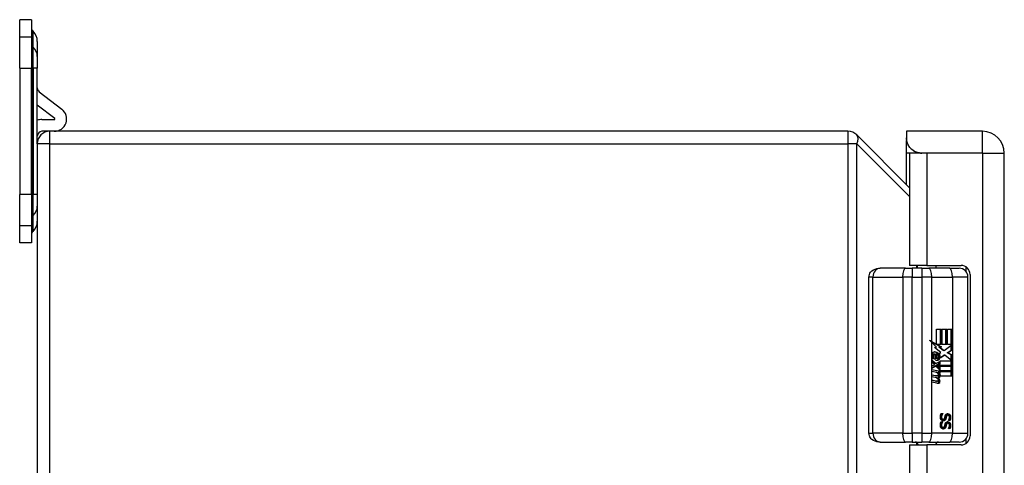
# Model space of a CAD drawing. Header units: inches. Extents: x 5.1 to 81, y 4.4 to 51.
# Tile 27 of 56: x 20.8 to 27.4, y 33.3 to 36.3. Entities that reach past the tile are written whole.
import ezdxf

# ---------------------------------------------------------------- set-up
doc = ezdxf.new("R2010")
doc.units = ezdxf.units.IN
doc.header["$MEASUREMENT"] = 0
doc.layers.add('Visible Edges(ANSI)', color=7, linetype='Continuous', lineweight=25)
doc.layers.add('Visible Tangent Edges(ANSI)', color=7, linetype='Continuous', lineweight=25)

msp = doc.modelspace()

# ---------------------------------------------------------------- linework, layer by layer
at = {"layer": 'Visible Edges(ANSI)'}
for p, q in [((20.7889, 36.1527), (20.7889, 36.2701)), ((20.8676, 36.2701), (20.7889, 36.2701)), ((20.8676, 36.2701), (20.8676, 36.1527)), ((20.8782, 36.1938), (20.8734, 36.1986)), ((20.7889, 35.9447), (20.7889, 36.1527)), ((20.8676, 36.1527), (20.8676, 35.9447)), ((20.907, 36.1242), (20.907, 36.0242)), ((20.907, 36.0242), (20.907, 35.9447)), ((20.7889, 35.9447), (20.7889, 35.0995)), ((20.8676, 35.0995), (20.8676, 35.9447)), ((20.907, 35.4381), (20.907, 35.9447)), ((20.9193, 35.7876), (21.0716, 35.6703)), ((21.0236, 35.6079), (20.907, 35.6977)), ((20.9385, 35.6008), (21.0212, 35.6008)), ((20.991, 35.5221), (20.9385, 35.5221)), ((26.3442, 35.5221), (20.991, 35.5221)), ((26.7569, 35.1442), (26.4036, 35.4975)), ((26.7369, 35.5221), (26.7369, 35.4781)), ((27.2469, 35.5221), (26.7369, 35.5221)), ((26.7369, 35.4781), (26.7369, 35.4614)), ((20.907, 35.4381), (20.907, 19.6061)), ((26.7369, 35.3761), (26.7369, 35.4614)), ((26.7369, 35.1642), (26.7369, 35.3761)), ((26.8734, 35.3761), (26.7569, 35.3761)), ((26.7569, 35.3761), (26.7569, 34.6236)), ((27.2469, 35.3761), (26.8389, 35.3761)), ((27.2469, 35.3761), (26.8734, 35.3761)), ((27.2469, 35.3761), (27.2469, 35.3761)), ((27.3929, 19.6681), (27.3929, 35.3761)), ((20.7889, 34.8915), (20.7889, 35.0995)), ((20.8676, 35.0995), (20.8676, 34.8915)), ((20.7889, 34.7741), (20.7889, 34.8915)), ((20.8676, 34.8915), (20.8676, 34.7741)), ((20.8782, 34.8504), (20.8734, 34.8456)), ((20.8676, 34.7741), (20.7889, 34.7741)), ((26.8734, 34.6236), (26.7569, 34.6236)), ((26.8109, 34.6048), (26.8109, 34.6236)), ((26.8734, 34.6236), (27.1029, 34.6236)), ((26.9359, 34.6048), (26.9359, 34.6236)), ((26.4848, 33.4985), (26.4848, 34.5457)), ((26.7304, 34.6048), (26.5604, 34.6048)), ((26.7304, 34.6048), (26.7752, 34.6048)), ((26.8387, 34.6048), (26.7752, 34.6048)), ((26.8387, 34.6048), (26.8858, 34.6048)), ((27.0252, 34.6048), (26.8858, 34.6048)), ((27.0252, 34.6048), (27.0899, 34.6048)), ((27.149, 33.4985), (27.149, 34.5457)), ((27.1629, 34.5636), (27.1629, 33.4806)), ((26.9391, 34.1967), (26.9708, 34.1967)), ((26.9391, 34.0949), (26.9391, 34.1967)), ((26.9641, 34.093), (26.9641, 34.1967)), ((26.9708, 34.1967), (26.9708, 34.093)), ((26.9752, 34.1967), (27.0069, 34.1967)), ((26.9752, 34.093), (26.9752, 34.1967)), ((27.0002, 34.093), (27.0002, 34.1967)), ((27.0069, 34.1967), (27.0069, 34.093)), ((27.011, 34.093), (27.011, 34.1967)), ((27.011, 34.1967), (27.0427, 34.1967)), ((27.036, 34.093), (27.036, 34.1967)), ((27.0427, 34.1967), (27.0427, 34.0562)), ((26.9324, 34.0949), (26.9002, 34.1127)), ((26.906, 34.1132), (26.9391, 34.0949)), ((26.9376, 34.0749), (26.906, 34.1068)), ((26.9391, 34.0949), (26.9324, 34.0949)), ((26.9646, 34.077), (26.9356, 34.093)), ((26.9424, 34.093), (26.9356, 34.093)), ((26.9424, 34.093), (26.9714, 34.077)), ((26.9708, 34.093), (26.9424, 34.093)), ((26.9547, 34.0749), (26.9646, 34.077)), ((26.9714, 34.077), (26.9615, 34.0749)), ((26.9714, 34.077), (26.9646, 34.077)), ((27.0069, 34.093), (26.9752, 34.093)), ((26.9891, 34.0543), (27.0421, 34.093)), ((27.0421, 34.093), (27.011, 34.093)), ((27.036, 34.0562), (27.036, 34.0886)), ((26.927, 34.0292), (26.9202, 34.0292)), ((26.9236, 34.0728), (26.9376, 34.0749)), ((26.9671, 34.0398), (26.9236, 34.0728)), ((26.9296, 33.9904), (26.9296, 34.0288)), ((26.9385, 34.0272), (26.9318, 34.0272)), ((26.9318, 34.0272), (26.9318, 34.002)), ((26.9385, 34.0272), (26.9385, 34.002)), ((26.9824, 34.0543), (26.9547, 34.0749)), ((26.9615, 34.0749), (26.9547, 34.0749)), ((26.9557, 34.0325), (26.9671, 34.0398)), ((26.9615, 34.0749), (26.9891, 34.0543)), ((26.9931, 34.0228), (26.9637, 34.0011)), ((26.9644, 34.0066), (26.9864, 34.0228)), ((26.9891, 34.0543), (26.9824, 34.0543)), ((26.9931, 34.0228), (26.9864, 34.0228)), ((27.0415, 33.9844), (26.9931, 34.0228)), ((27.0102, 34.0377), (27.036, 34.0562)), ((27.036, 34.0231), (27.0102, 34.0377)), ((27.0169, 34.0377), (27.0102, 34.0377)), ((27.0427, 34.0562), (27.0169, 34.0377)), ((27.0169, 34.0377), (27.0427, 34.0231)), ((27.0427, 34.0562), (27.036, 34.0562)), ((27.036, 33.9888), (27.036, 34.0231)), ((27.0427, 34.0231), (27.036, 34.0231)), ((27.0427, 34.0231), (27.0427, 33.9529)), ((26.9063, 33.9916), (26.9338, 33.9658)), ((26.9063, 33.9746), (26.9063, 33.9916)), ((26.9271, 33.9658), (26.9063, 33.9853)), ((26.9255, 33.9604), (26.9063, 33.9746)), ((26.9063, 33.9501), (26.9255, 33.9579)), ((26.9063, 33.933), (26.9063, 33.9501)), ((26.9063, 33.9365), (26.9272, 33.9472)), ((26.934, 33.9472), (26.9063, 33.933)), ((26.9178, 33.9973), (26.9089, 33.9973)), ((26.9255, 33.9579), (26.9255, 33.9604)), ((26.9338, 33.9658), (26.9271, 33.9658)), ((26.934, 33.9472), (26.9272, 33.9472)), ((26.9385, 34.002), (26.9318, 34.002)), ((26.9338, 33.9658), (26.9601, 33.9803)), ((26.9601, 33.9217), (26.934, 33.9472)), ((26.9353, 33.9551), (26.9534, 33.9633)), ((26.9353, 33.9529), (26.9353, 33.9551)), ((26.942, 33.9551), (26.9353, 33.9551)), ((26.9534, 33.9389), (26.9353, 33.9529)), ((26.942, 33.9529), (26.9353, 33.9529)), ((26.943, 34.0008), (26.9363, 34.0008)), ((26.9601, 33.9633), (26.942, 33.9551)), ((26.942, 33.9551), (26.942, 33.9529)), ((26.942, 33.9529), (26.9601, 33.9389)), ((26.9455, 33.9529), (26.9629, 33.9608)), ((27.0427, 33.9529), (26.9455, 33.9529)), ((26.9527, 33.9485), (27.0427, 33.9485)), ((26.9629, 33.9406), (26.9527, 33.9485)), ((26.9534, 33.9633), (26.9534, 33.9766)), ((26.9601, 33.9633), (26.9534, 33.9633)), ((26.961, 34.0036), (26.9543, 34.0036)), ((26.9601, 33.9803), (26.9601, 33.9633)), ((26.9629, 33.9844), (27.0415, 33.9844)), ((26.9629, 33.9608), (26.9629, 33.9844)), ((27.036, 33.9529), (27.036, 33.9844)), ((27.036, 33.9173), (27.036, 33.9485)), ((27.0427, 33.9485), (27.0427, 33.9173)), ((26.9063, 33.9258), (26.9601, 33.9157)), ((26.9063, 33.9119), (26.9063, 33.9258)), ((26.9534, 33.9157), (26.9063, 33.9245)), ((26.9285, 33.9078), (26.9063, 33.9119)), ((26.9063, 33.8902), (26.9403, 33.8838)), ((26.9063, 33.8764), (26.9063, 33.8902)), ((26.9336, 33.8838), (26.9063, 33.8889)), ((26.9424, 33.8836), (26.9357, 33.8836)), ((26.9439, 33.9017), (26.9439, 33.9046)), ((26.9507, 33.9046), (26.9439, 33.9046)), ((26.9507, 33.9016), (26.9441, 33.9016)), ((26.9507, 33.9046), (26.9507, 33.9016)), ((26.9601, 33.9038), (26.9507, 33.9046)), ((26.9534, 33.9283), (26.9534, 33.9389)), ((26.9601, 33.9389), (26.9534, 33.9389)), ((26.9601, 33.9157), (26.9534, 33.9157)), ((26.9534, 33.9044), (26.9534, 33.9157)), ((26.9569, 33.9005), (26.9629, 33.9)), ((26.9629, 33.9), (26.9574, 33.9)), ((26.9601, 33.9389), (26.9601, 33.9217)), ((26.9601, 33.9157), (26.9601, 33.9038)), ((26.9629, 33.9173), (26.9629, 33.9406)), ((27.0427, 33.9173), (26.9629, 33.9173)), ((26.9629, 33.9129), (27.0427, 33.9129)), ((26.9629, 33.9), (26.9629, 33.9129)), ((27.0427, 33.8817), (26.9643, 33.8817)), ((27.036, 33.8817), (27.036, 33.9129)), ((27.0427, 33.9129), (27.0427, 33.8817)), ((26.9285, 33.8722), (26.9063, 33.8764)), ((26.9063, 33.8549), (26.9403, 33.8486)), ((26.9063, 33.8411), (26.9063, 33.8549)), ((26.9336, 33.8486), (26.9063, 33.8537)), ((26.9401, 33.8341), (26.9063, 33.8411)), ((26.9424, 33.8484), (26.9357, 33.8484)), ((26.948, 33.8688), (26.9413, 33.8688)), ((26.9691, 33.6301), (26.9802, 33.6301)), ((26.9735, 33.6294), (26.9735, 33.6301)), ((26.9802, 33.6294), (26.9735, 33.6294)), ((26.9802, 33.6301), (26.9802, 33.6294)), ((27.0148, 33.6197), (27.008, 33.6197)), ((26.9691, 33.5758), (26.9802, 33.5758)), ((26.9735, 33.5751), (26.9735, 33.5758)), ((26.9802, 33.5751), (26.9735, 33.5751)), ((26.9827, 33.5917), (26.976, 33.5917)), ((26.9802, 33.5758), (26.9802, 33.5751)), ((27.0148, 33.5655), (27.008, 33.5655)), ((27.018, 33.5846), (27.018, 33.5853)), ((27.0286, 33.5846), (27.018, 33.5846)), ((26.9827, 33.5374), (26.976, 33.5374)), ((27.018, 33.5304), (27.018, 33.5311)), ((27.0286, 33.5304), (27.018, 33.5304)), ((26.5604, 33.4394), (26.7304, 33.4394)), ((26.7752, 33.4394), (26.7304, 33.4394)), ((26.7569, 33.4206), (26.8734, 33.4206)), ((26.7569, 33.4206), (26.7569, 32.5761)), ((26.7752, 33.4394), (26.8387, 33.4394)), ((26.8858, 33.4394), (26.8387, 33.4394)), ((27.1029, 33.4206), (26.8734, 33.4206)), ((26.8858, 33.4394), (27.0252, 33.4394)), ((27.0899, 33.4394), (27.0252, 33.4394))]:
    msp.add_line(p, q, dxfattribs=at)
at = {"layer": 'Visible Edges(ANSI)', "flags": 128}
for points in [[(26.8389, 35.3761), (26.8319, 35.3764), (26.825, 35.3771), (26.818, 35.3783), (26.8111, 35.38), (26.8044, 35.3821), (26.7978, 35.3848), (26.7914, 35.3878), (26.7852, 35.3914), (26.7793, 35.3953), (26.7737, 35.3996), (26.7685, 35.4043), (26.7637, 35.4092), (26.7592, 35.4144), (26.7551, 35.4199), (26.7515, 35.4254), (26.7483, 35.4313), (26.7454, 35.4375), (26.7429, 35.4437), (26.7408, 35.45), (26.7393, 35.4561), (26.7382, 35.4621), (26.7374, 35.4677), (26.737, 35.473), (26.7369, 35.4781)], [(26.7369, 35.4614), (26.7371, 35.4584), (26.7376, 35.4551), (26.7384, 35.4513), (26.7397, 35.4472), (26.7413, 35.4427), (26.7433, 35.438), (26.7458, 35.4332), (26.7486, 35.4282), (26.7519, 35.4231), (26.7556, 35.4181), (26.7596, 35.4131), (26.764, 35.4083), (26.7688, 35.4037), (26.7739, 35.3993), (26.7793, 35.3952), (26.7849, 35.3915), (26.7908, 35.3881), (26.797, 35.3851), (26.8034, 35.3825), (26.8101, 35.3802), (26.817, 35.3785), (26.8241, 35.3772), (26.8314, 35.3764), (26.8389, 35.3761)], [(26.4848, 34.5457), (26.4856, 34.5547), (26.4879, 34.5631), (26.4913, 34.5706), (26.4956, 34.5771), (26.5004, 34.5826), (26.5054, 34.5872), (26.516, 34.5942), (26.5268, 34.5991), (26.5379, 34.6023), (26.5491, 34.6042), (26.5604, 34.6048)], [(26.9639, 33.6068), (26.9639, 33.6081), (26.964, 33.6093), (26.964, 33.6105), (26.9641, 33.6117), (26.9642, 33.6128), (26.9643, 33.6139), (26.9644, 33.615), (26.9646, 33.6161), (26.9648, 33.6171), (26.965, 33.618), (26.9652, 33.619), (26.9654, 33.6199), (26.9657, 33.6208), (26.966, 33.6217), (26.9662, 33.6226), (26.9665, 33.6234), (26.9668, 33.6243), (26.9671, 33.6252), (26.9674, 33.626), (26.9677, 33.6268), (26.9681, 33.6277), (26.9684, 33.6285), (26.9687, 33.6293), (26.9691, 33.6301)], [(26.9648, 33.6075), (26.9649, 33.6084), (26.9649, 33.6093), (26.965, 33.6103), (26.9651, 33.6112), (26.9652, 33.6121), (26.9654, 33.6131), (26.9656, 33.614), (26.9659, 33.615), (26.9661, 33.6159), (26.9664, 33.6169), (26.9668, 33.6179), (26.9671, 33.6188), (26.9675, 33.6198), (26.9679, 33.6208), (26.9684, 33.6217), (26.9688, 33.6226), (26.9693, 33.6235), (26.9698, 33.6244), (26.9704, 33.6253), (26.971, 33.6261), (26.9715, 33.627), (26.9722, 33.6278), (26.9728, 33.6286), (26.9735, 33.6294)], [(26.9802, 33.6294), (26.9795, 33.6286), (26.9789, 33.6278), (26.9783, 33.627), (26.9777, 33.6261), (26.9771, 33.6253), (26.9766, 33.6244), (26.9761, 33.6235), (26.9756, 33.6226), (26.9751, 33.6217), (26.9747, 33.6208), (26.9742, 33.6198), (26.9738, 33.6188), (26.9735, 33.6179), (26.9732, 33.6169), (26.9729, 33.6159), (26.9726, 33.615), (26.9724, 33.614), (26.9721, 33.6131), (26.972, 33.6121), (26.9718, 33.6112), (26.9717, 33.6103), (26.9716, 33.6093), (26.9716, 33.6084), (26.9716, 33.6075)], [(26.9959, 33.6132), (26.9961, 33.6139), (26.9962, 33.6145), (26.9964, 33.615), (26.9966, 33.6156), (26.9968, 33.6162), (26.997, 33.6167), (26.9971, 33.6173), (26.9973, 33.6178), (26.9976, 33.6183), (26.9978, 33.6188), (26.998, 33.6193), (26.9982, 33.6198), (26.9984, 33.6203), (26.9987, 33.6208), (26.999, 33.6212), (26.9992, 33.6217), (26.9995, 33.6221), (26.9998, 33.6226), (27.0001, 33.623), (27.0004, 33.6234), (27.0007, 33.6238), (27.0011, 33.6242), (27.0014, 33.6246), (27.0018, 33.625)], [(26.9977, 33.6105), (26.9979, 33.6112), (26.9981, 33.6119), (26.9983, 33.6126), (26.9986, 33.6132), (26.9988, 33.6139), (26.9991, 33.6144), (26.9995, 33.615), (26.9998, 33.6155), (27.0001, 33.616), (27.0005, 33.6165), (27.0009, 33.6169), (27.0013, 33.6174), (27.0017, 33.6177), (27.0022, 33.6181), (27.0027, 33.6184), (27.0032, 33.6187), (27.0037, 33.6189), (27.0042, 33.6191), (27.0048, 33.6193), (27.0054, 33.6195), (27.006, 33.6196), (27.0067, 33.6197), (27.0073, 33.6197), (27.008, 33.6197)], [(27.0018, 33.625), (27.0022, 33.6253), (27.0026, 33.6257), (27.003, 33.626), (27.0034, 33.6263), (27.0038, 33.6266), (27.0042, 33.6269), (27.0046, 33.6272), (27.0051, 33.6274), (27.0055, 33.6277), (27.006, 33.6279), (27.0065, 33.6281), (27.007, 33.6284), (27.0075, 33.6285), (27.008, 33.6287), (27.0085, 33.6289), (27.0091, 33.629), (27.0096, 33.6291), (27.0102, 33.6293), (27.0108, 33.6293), (27.0113, 33.6294), (27.012, 33.6295), (27.0126, 33.6295), (27.0132, 33.6295), (27.0138, 33.6296)], [(27.0148, 33.6197), (27.0141, 33.6197), (27.0134, 33.6197), (27.0128, 33.6196), (27.0121, 33.6195), (27.0115, 33.6193), (27.011, 33.6191), (27.0104, 33.6189), (27.0099, 33.6187), (27.0094, 33.6184), (27.0089, 33.6181), (27.0085, 33.6177), (27.008, 33.6174), (27.0076, 33.6169), (27.0072, 33.6165), (27.0069, 33.616), (27.0065, 33.6155), (27.0062, 33.615), (27.0059, 33.6144), (27.0056, 33.6139), (27.0053, 33.6132), (27.005, 33.6126), (27.0048, 33.6119), (27.0046, 33.6112), (27.0044, 33.6105)], [(27.0262, 33.6057), (27.0261, 33.6073), (27.026, 33.6088), (27.0259, 33.6102), (27.0257, 33.6116), (27.0254, 33.613), (27.025, 33.6143), (27.0247, 33.6156), (27.0242, 33.6169), (27.0237, 33.6181), (27.0231, 33.6192), (27.0224, 33.6203), (27.0217, 33.6214), (27.021, 33.6225), (27.0201, 33.6235), (27.0193, 33.6244), (27.0184, 33.6252), (27.0175, 33.626), (27.0166, 33.6267), (27.0156, 33.6273), (27.0146, 33.6279), (27.0136, 33.6283), (27.0125, 33.6287), (27.0114, 33.629), (27.0103, 33.6293)], [(27.0138, 33.6296), (27.0152, 33.6295), (27.0165, 33.6294), (27.0177, 33.6291), (27.0189, 33.6288), (27.0201, 33.6284), (27.0213, 33.6279), (27.0224, 33.6273), (27.0235, 33.6266), (27.0245, 33.6258), (27.0255, 33.6249), (27.0265, 33.6239), (27.0274, 33.6228), (27.0283, 33.6217), (27.0291, 33.6205), (27.0298, 33.6193), (27.0305, 33.618), (27.031, 33.6166), (27.0315, 33.6152), (27.0319, 33.6137), (27.0323, 33.6122), (27.0325, 33.6107), (27.0327, 33.6091), (27.0328, 33.6074), (27.0329, 33.6057)], [(27.0252, 33.6051), (27.0252, 33.6062), (27.0251, 33.6072), (27.025, 33.6082), (27.0249, 33.6092), (27.0247, 33.6101), (27.0245, 33.611), (27.0242, 33.6119), (27.0239, 33.6127), (27.0236, 33.6135), (27.0232, 33.6143), (27.0228, 33.615), (27.0223, 33.6157), (27.0218, 33.6163), (27.0213, 33.6169), (27.0208, 33.6175), (27.0202, 33.6179), (27.0196, 33.6184), (27.019, 33.6187), (27.0184, 33.619), (27.0177, 33.6193), (27.017, 33.6195), (27.0163, 33.6196), (27.0155, 33.6197), (27.0148, 33.6197)], [(26.97, 33.5883), (26.9695, 33.5889), (26.969, 33.5895), (26.9686, 33.5901), (26.9682, 33.5907), (26.9678, 33.5913), (26.9674, 33.5919), (26.967, 33.5926), (26.9667, 33.5933), (26.9664, 33.5939), (26.966, 33.5946), (26.9658, 33.5953), (26.9655, 33.596), (26.9652, 33.5968), (26.965, 33.5975), (26.9648, 33.5983), (26.9646, 33.5991), (26.9645, 33.6), (26.9643, 33.6009), (26.9642, 33.6018), (26.9641, 33.6027), (26.964, 33.6037), (26.964, 33.6047), (26.9639, 33.6058), (26.9639, 33.6068)], [(26.9639, 33.5525), (26.9639, 33.5538), (26.964, 33.555), (26.964, 33.5563), (26.9641, 33.5574), (26.9642, 33.5586), (26.9643, 33.5597), (26.9644, 33.5607), (26.9646, 33.5618), (26.9648, 33.5628), (26.965, 33.5638), (26.9652, 33.5647), (26.9654, 33.5656), (26.9657, 33.5665), (26.966, 33.5674), (26.9662, 33.5683), (26.9665, 33.5692), (26.9668, 33.57), (26.9671, 33.5709), (26.9674, 33.5717), (26.9677, 33.5726), (26.9681, 33.5734), (26.9684, 33.5742), (26.9687, 33.575), (26.9691, 33.5758)], [(26.97, 33.5341), (26.9695, 33.5346), (26.969, 33.5352), (26.9686, 33.5358), (26.9682, 33.5364), (26.9678, 33.537), (26.9674, 33.5377), (26.967, 33.5383), (26.9667, 33.539), (26.9664, 33.5397), (26.966, 33.5403), (26.9658, 33.541), (26.9655, 33.5418), (26.9652, 33.5425), (26.965, 33.5432), (26.9648, 33.544), (26.9646, 33.5449), (26.9645, 33.5457), (26.9643, 33.5466), (26.9642, 33.5475), (26.9641, 33.5485), (26.964, 33.5494), (26.964, 33.5504), (26.9639, 33.5515), (26.9639, 33.5525)], [(26.976, 33.5917), (26.9751, 33.5917), (26.9743, 33.5918), (26.9736, 33.592), (26.9728, 33.5922), (26.9721, 33.5924), (26.9714, 33.5927), (26.9708, 33.5931), (26.9701, 33.5935), (26.9695, 33.594), (26.969, 33.5945), (26.9684, 33.5951), (26.9679, 33.5957), (26.9674, 33.5964), (26.967, 33.5971), (26.9666, 33.5979), (26.9662, 33.5988), (26.9659, 33.5997), (26.9656, 33.6007), (26.9654, 33.6017), (26.9652, 33.6027), (26.965, 33.6038), (26.9649, 33.605), (26.9649, 33.6062), (26.9648, 33.6075)], [(26.9648, 33.5532), (26.9649, 33.5541), (26.9649, 33.5551), (26.965, 33.556), (26.9651, 33.5569), (26.9652, 33.5579), (26.9654, 33.5588), (26.9656, 33.5597), (26.9659, 33.5607), (26.9661, 33.5617), (26.9664, 33.5626), (26.9668, 33.5636), (26.9671, 33.5646), (26.9675, 33.5656), (26.9679, 33.5665), (26.9684, 33.5674), (26.9688, 33.5684), (26.9693, 33.5693), (26.9698, 33.5702), (26.9704, 33.571), (26.971, 33.5719), (26.9715, 33.5727), (26.9722, 33.5735), (26.9728, 33.5743), (26.9735, 33.5751)], [(26.976, 33.5374), (26.9751, 33.5375), (26.9743, 33.5376), (26.9736, 33.5377), (26.9728, 33.5379), (26.9721, 33.5381), (26.9714, 33.5384), (26.9708, 33.5388), (26.9701, 33.5392), (26.9695, 33.5397), (26.969, 33.5402), (26.9684, 33.5408), (26.9679, 33.5414), (26.9674, 33.5421), (26.967, 33.5429), (26.9666, 33.5437), (26.9662, 33.5445), (26.9659, 33.5454), (26.9656, 33.5464), (26.9654, 33.5474), (26.9652, 33.5485), (26.965, 33.5496), (26.9649, 33.5507), (26.9649, 33.552), (26.9648, 33.5532)], [(26.9841, 33.5819), (26.9834, 33.5819), (26.9828, 33.5819), (26.9821, 33.582), (26.9815, 33.5821), (26.9808, 33.5822), (26.9802, 33.5823), (26.9796, 33.5825), (26.9789, 33.5826), (26.9783, 33.5828), (26.9776, 33.5831), (26.977, 33.5833), (26.9764, 33.5836), (26.9758, 33.5839), (26.9752, 33.5842), (26.9746, 33.5845), (26.974, 33.5849), (26.9734, 33.5852), (26.9729, 33.5856), (26.9724, 33.586), (26.9719, 33.5864), (26.9714, 33.5869), (26.9709, 33.5873), (26.9704, 33.5878), (26.97, 33.5883)], [(26.9716, 33.6075), (26.9716, 33.6062), (26.9717, 33.605), (26.9718, 33.6038), (26.9719, 33.6027), (26.9721, 33.6017), (26.9723, 33.6007), (26.9726, 33.5997), (26.9729, 33.5988), (26.9733, 33.5979), (26.9737, 33.5971), (26.9741, 33.5964), (26.9746, 33.5957), (26.9752, 33.5951), (26.9757, 33.5945), (26.9763, 33.594), (26.9769, 33.5935), (26.9775, 33.5931), (26.9782, 33.5927), (26.9789, 33.5924), (26.9796, 33.5922), (26.9803, 33.592), (26.9811, 33.5918), (26.9819, 33.5917), (26.9827, 33.5917)], [(26.9802, 33.5751), (26.9795, 33.5743), (26.9789, 33.5735), (26.9783, 33.5727), (26.9777, 33.5719), (26.9771, 33.571), (26.9766, 33.5702), (26.9761, 33.5693), (26.9756, 33.5684), (26.9751, 33.5674), (26.9747, 33.5665), (26.9742, 33.5656), (26.9738, 33.5646), (26.9735, 33.5636), (26.9732, 33.5626), (26.9729, 33.5617), (26.9726, 33.5607), (26.9724, 33.5597), (26.9721, 33.5588), (26.972, 33.5579), (26.9718, 33.5569), (26.9717, 33.556), (26.9716, 33.5551), (26.9716, 33.5541), (26.9716, 33.5532)], [(26.9716, 33.5532), (26.9716, 33.552), (26.9717, 33.5507), (26.9718, 33.5496), (26.9719, 33.5485), (26.9721, 33.5474), (26.9723, 33.5464), (26.9726, 33.5454), (26.9729, 33.5445), (26.9733, 33.5437), (26.9737, 33.5429), (26.9741, 33.5421), (26.9746, 33.5414), (26.9752, 33.5408), (26.9757, 33.5402), (26.9763, 33.5397), (26.9769, 33.5392), (26.9775, 33.5388), (26.9782, 33.5384), (26.9789, 33.5381), (26.9796, 33.5379), (26.9803, 33.5377), (26.9811, 33.5376), (26.9819, 33.5375), (26.9827, 33.5374)], [(26.9809, 33.5822), (26.9816, 33.5823), (26.9824, 33.5825), (26.9832, 33.5828), (26.9839, 33.583), (26.9846, 33.5833), (26.9853, 33.5837), (26.986, 33.584), (26.9866, 33.5844), (26.9872, 33.5848), (26.9879, 33.5853), (26.9884, 33.5858), (26.989, 33.5864), (26.9896, 33.5869), (26.9901, 33.5876), (26.9906, 33.5882), (26.9911, 33.5889), (26.9915, 33.5897), (26.992, 33.5905), (26.9924, 33.5913), (26.9928, 33.5921), (26.9932, 33.593), (26.9935, 33.594), (26.9938, 33.5949), (26.9942, 33.596)], [(26.9827, 33.5917), (26.9834, 33.5917), (26.984, 33.5918), (26.9846, 33.5918), (26.9852, 33.5919), (26.9858, 33.5921), (26.9863, 33.5922), (26.9868, 33.5924), (26.9874, 33.5926), (26.9878, 33.5929), (26.9883, 33.5932), (26.9888, 33.5935), (26.9892, 33.5938), (26.9896, 33.5942), (26.99, 33.5946), (26.9903, 33.595), (26.9907, 33.5955), (26.991, 33.596), (26.9913, 33.5965), (26.9916, 33.5971), (26.9919, 33.5977), (26.9922, 33.5983), (26.9924, 33.599), (26.9927, 33.5997), (26.9929, 33.6004)], [(27.0009, 33.596), (27.0005, 33.5948), (27.0001, 33.5936), (26.9997, 33.5926), (26.9992, 33.5915), (26.9988, 33.5906), (26.9982, 33.5896), (26.9977, 33.5888), (26.9971, 33.588), (26.9965, 33.5872), (26.9959, 33.5865), (26.9952, 33.5859), (26.9945, 33.5853), (26.9938, 33.5847), (26.9931, 33.5842), (26.9923, 33.5838), (26.9915, 33.5834), (26.9907, 33.583), (26.9898, 33.5827), (26.9889, 33.5825), (26.988, 33.5823), (26.9871, 33.5821), (26.9861, 33.582), (26.9851, 33.5819), (26.9841, 33.5819)], [(26.9929, 33.6004), (26.993, 33.601), (26.9932, 33.6015), (26.9933, 33.602), (26.9934, 33.6026), (26.9936, 33.6031), (26.9937, 33.6036), (26.9938, 33.6041), (26.9939, 33.6046), (26.994, 33.605), (26.9941, 33.6055), (26.9943, 33.606), (26.9944, 33.6064), (26.9945, 33.6069), (26.9946, 33.6074), (26.9947, 33.6079), (26.9948, 33.6084), (26.9949, 33.609), (26.995, 33.6095), (26.9952, 33.6101), (26.9953, 33.6107), (26.9955, 33.6113), (26.9956, 33.6119), (26.9958, 33.6126), (26.9959, 33.6132)], [(26.9929, 33.5462), (26.993, 33.5467), (26.9932, 33.5472), (26.9933, 33.5478), (26.9934, 33.5483), (26.9936, 33.5488), (26.9937, 33.5493), (26.9938, 33.5498), (26.9939, 33.5503), (26.994, 33.5508), (26.9941, 33.5512), (26.9943, 33.5517), (26.9944, 33.5522), (26.9945, 33.5526), (26.9946, 33.5531), (26.9947, 33.5536), (26.9948, 33.5541), (26.9949, 33.5547), (26.995, 33.5552), (26.9952, 33.5558), (26.9953, 33.5564), (26.9955, 33.557), (26.9956, 33.5577), (26.9958, 33.5583), (26.9959, 33.559)], [(26.9942, 33.596), (26.9943, 33.5965), (26.9944, 33.597), (26.9946, 33.5975), (26.9947, 33.598), (26.9949, 33.5986), (26.995, 33.5992), (26.9952, 33.5998), (26.9953, 33.6004), (26.9955, 33.6011), (26.9956, 33.6018), (26.9958, 33.6025), (26.9959, 33.6032), (26.9961, 33.6039), (26.9963, 33.6046), (26.9964, 33.6053), (26.9966, 33.6059), (26.9967, 33.6065), (26.9969, 33.6072), (26.997, 33.6078), (26.9971, 33.6084), (26.9973, 33.6089), (26.9974, 33.6095), (26.9975, 33.61), (26.9977, 33.6105)], [(26.9942, 33.5417), (26.9943, 33.5422), (26.9944, 33.5427), (26.9946, 33.5432), (26.9947, 33.5438), (26.9949, 33.5443), (26.995, 33.5449), (26.9952, 33.5455), (26.9953, 33.5462), (26.9955, 33.5468), (26.9956, 33.5475), (26.9958, 33.5482), (26.9959, 33.5489), (26.9961, 33.5496), (26.9963, 33.5503), (26.9964, 33.551), (26.9966, 33.5516), (26.9967, 33.5523), (26.9969, 33.5529), (26.997, 33.5535), (26.9971, 33.5541), (26.9973, 33.5546), (26.9974, 33.5552), (26.9975, 33.5557), (26.9977, 33.5562)], [(26.9959, 33.559), (26.9961, 33.5596), (26.9962, 33.5602), (26.9964, 33.5608), (26.9966, 33.5613), (26.9968, 33.5619), (26.997, 33.5625), (26.9971, 33.563), (26.9973, 33.5635), (26.9976, 33.5641), (26.9978, 33.5646), (26.998, 33.5651), (26.9982, 33.5656), (26.9984, 33.566), (26.9987, 33.5665), (26.999, 33.567), (26.9992, 33.5674), (26.9995, 33.5679), (26.9998, 33.5683), (27.0001, 33.5687), (27.0004, 33.5691), (27.0007, 33.5695), (27.0011, 33.5699), (27.0014, 33.5703), (27.0018, 33.5707)], [(26.9977, 33.5562), (26.9979, 33.557), (26.9981, 33.5577), (26.9983, 33.5583), (26.9986, 33.559), (26.9988, 33.5596), (26.9991, 33.5602), (26.9995, 33.5607), (26.9998, 33.5613), (27.0001, 33.5618), (27.0005, 33.5622), (27.0009, 33.5627), (27.0013, 33.5631), (27.0017, 33.5635), (27.0022, 33.5638), (27.0027, 33.5641), (27.0032, 33.5644), (27.0037, 33.5647), (27.0042, 33.5649), (27.0048, 33.5651), (27.0054, 33.5652), (27.006, 33.5653), (27.0067, 33.5654), (27.0073, 33.5655), (27.008, 33.5655)], [(27.0044, 33.6105), (27.0043, 33.61), (27.0041, 33.6095), (27.004, 33.6089), (27.0039, 33.6084), (27.0037, 33.6078), (27.0036, 33.6072), (27.0034, 33.6065), (27.0033, 33.6059), (27.0031, 33.6053), (27.003, 33.6046), (27.0028, 33.6039), (27.0027, 33.6032), (27.0025, 33.6025), (27.0023, 33.6018), (27.0022, 33.6011), (27.002, 33.6004), (27.0019, 33.5998), (27.0017, 33.5992), (27.0016, 33.5986), (27.0014, 33.598), (27.0013, 33.5975), (27.0012, 33.597), (27.001, 33.5965), (27.0009, 33.596)], [(27.0044, 33.5562), (27.0043, 33.5557), (27.0041, 33.5552), (27.004, 33.5546), (27.0039, 33.5541), (27.0037, 33.5535), (27.0036, 33.5529), (27.0034, 33.5523), (27.0033, 33.5516), (27.0031, 33.551), (27.003, 33.5503), (27.0028, 33.5496), (27.0027, 33.5489), (27.0025, 33.5482), (27.0023, 33.5475), (27.0022, 33.5468), (27.002, 33.5462), (27.0019, 33.5455), (27.0017, 33.5449), (27.0016, 33.5443), (27.0014, 33.5438), (27.0013, 33.5432), (27.0012, 33.5427), (27.001, 33.5422), (27.0009, 33.5417)], [(27.0018, 33.5707), (27.0022, 33.5711), (27.0026, 33.5714), (27.003, 33.5717), (27.0034, 33.572), (27.0038, 33.5723), (27.0042, 33.5726), (27.0046, 33.5729), (27.0051, 33.5732), (27.0055, 33.5734), (27.006, 33.5737), (27.0065, 33.5739), (27.007, 33.5741), (27.0075, 33.5743), (27.008, 33.5745), (27.0085, 33.5746), (27.0091, 33.5748), (27.0096, 33.5749), (27.0102, 33.575), (27.0108, 33.5751), (27.0113, 33.5752), (27.012, 33.5752), (27.0126, 33.5753), (27.0132, 33.5753), (27.0138, 33.5753)], [(27.0148, 33.5655), (27.0141, 33.5655), (27.0134, 33.5654), (27.0128, 33.5653), (27.0121, 33.5652), (27.0115, 33.5651), (27.011, 33.5649), (27.0104, 33.5647), (27.0099, 33.5644), (27.0094, 33.5641), (27.0089, 33.5638), (27.0085, 33.5635), (27.008, 33.5631), (27.0076, 33.5627), (27.0072, 33.5622), (27.0069, 33.5618), (27.0065, 33.5613), (27.0062, 33.5607), (27.0059, 33.5602), (27.0056, 33.5596), (27.0053, 33.559), (27.005, 33.5583), (27.0048, 33.5577), (27.0046, 33.557), (27.0044, 33.5562)], [(27.0262, 33.5515), (27.0261, 33.553), (27.026, 33.5545), (27.0259, 33.5559), (27.0257, 33.5573), (27.0254, 33.5587), (27.025, 33.56), (27.0247, 33.5613), (27.0242, 33.5626), (27.0237, 33.5638), (27.0231, 33.565), (27.0224, 33.5661), (27.0217, 33.5672), (27.021, 33.5682), (27.0201, 33.5692), (27.0193, 33.5701), (27.0184, 33.571), (27.0175, 33.5717), (27.0166, 33.5724), (27.0156, 33.573), (27.0146, 33.5736), (27.0136, 33.5741), (27.0125, 33.5744), (27.0114, 33.5748), (27.0103, 33.575)], [(27.0138, 33.5753), (27.0152, 33.5752), (27.0165, 33.5751), (27.0177, 33.5749), (27.0189, 33.5745), (27.0201, 33.5741), (27.0213, 33.5736), (27.0224, 33.573), (27.0235, 33.5723), (27.0245, 33.5715), (27.0255, 33.5706), (27.0265, 33.5696), (27.0274, 33.5686), (27.0283, 33.5674), (27.0291, 33.5662), (27.0298, 33.565), (27.0305, 33.5637), (27.031, 33.5623), (27.0315, 33.5609), (27.0319, 33.5595), (27.0323, 33.558), (27.0325, 33.5564), (27.0327, 33.5548), (27.0328, 33.5532), (27.0329, 33.5515)], [(27.0252, 33.5508), (27.0252, 33.5519), (27.0251, 33.5529), (27.025, 33.5539), (27.0249, 33.5549), (27.0247, 33.5558), (27.0245, 33.5567), (27.0242, 33.5576), (27.0239, 33.5584), (27.0236, 33.5592), (27.0232, 33.56), (27.0228, 33.5607), (27.0223, 33.5614), (27.0218, 33.5621), (27.0213, 33.5627), (27.0208, 33.5632), (27.0202, 33.5637), (27.0196, 33.5641), (27.019, 33.5645), (27.0184, 33.5648), (27.0177, 33.565), (27.017, 33.5652), (27.0163, 33.5654), (27.0155, 33.5654), (27.0148, 33.5655)], [(27.018, 33.5853), (27.0185, 33.5859), (27.0189, 33.5865), (27.0194, 33.5872), (27.0199, 33.5878), (27.0203, 33.5885), (27.0207, 33.5892), (27.0211, 33.5899), (27.0215, 33.5907), (27.0219, 33.5915), (27.0223, 33.5923), (27.0227, 33.5931), (27.0231, 33.594), (27.0234, 33.5949), (27.0237, 33.5958), (27.024, 33.5967), (27.0243, 33.5976), (27.0245, 33.5985), (27.0247, 33.5994), (27.0248, 33.6004), (27.025, 33.6013), (27.0251, 33.6022), (27.0252, 33.6032), (27.0252, 33.6041), (27.0252, 33.6051)], [(27.018, 33.5311), (27.0185, 33.5316), (27.0189, 33.5323), (27.0194, 33.5329), (27.0199, 33.5335), (27.0203, 33.5342), (27.0207, 33.5349), (27.0211, 33.5357), (27.0215, 33.5364), (27.0219, 33.5372), (27.0223, 33.538), (27.0227, 33.5389), (27.0231, 33.5397), (27.0234, 33.5406), (27.0237, 33.5415), (27.024, 33.5424), (27.0243, 33.5433), (27.0245, 33.5442), (27.0247, 33.5452), (27.0248, 33.5461), (27.025, 33.547), (27.0251, 33.548), (27.0252, 33.5489), (27.0252, 33.5499), (27.0252, 33.5508)], [(27.0218, 33.5846), (27.0222, 33.5854), (27.0225, 33.5862), (27.0228, 33.587), (27.0231, 33.5878), (27.0234, 33.5886), (27.0237, 33.5894), (27.024, 33.5902), (27.0242, 33.591), (27.0244, 33.5919), (27.0247, 33.5927), (27.0249, 33.5936), (27.025, 33.5945), (27.0252, 33.5954), (27.0254, 33.5963), (27.0255, 33.5972), (27.0257, 33.5981), (27.0258, 33.599), (27.0259, 33.5999), (27.026, 33.6009), (27.026, 33.6018), (27.0261, 33.6028), (27.0261, 33.6038), (27.0261, 33.6047), (27.0262, 33.6057)], [(27.0218, 33.5304), (27.0222, 33.5311), (27.0225, 33.5319), (27.0228, 33.5327), (27.0231, 33.5335), (27.0234, 33.5343), (27.0237, 33.5351), (27.024, 33.5359), (27.0242, 33.5368), (27.0244, 33.5376), (27.0247, 33.5385), (27.0249, 33.5393), (27.025, 33.5402), (27.0252, 33.5411), (27.0254, 33.542), (27.0255, 33.5429), (27.0257, 33.5438), (27.0258, 33.5447), (27.0259, 33.5457), (27.026, 33.5466), (27.026, 33.5476), (27.0261, 33.5485), (27.0261, 33.5495), (27.0261, 33.5505), (27.0262, 33.5515)], [(27.0329, 33.6057), (27.0329, 33.6047), (27.0329, 33.6038), (27.0328, 33.6028), (27.0328, 33.6018), (27.0327, 33.6009), (27.0326, 33.5999), (27.0325, 33.599), (27.0324, 33.5981), (27.0323, 33.5972), (27.0321, 33.5963), (27.032, 33.5954), (27.0318, 33.5945), (27.0316, 33.5936), (27.0314, 33.5927), (27.0312, 33.5919), (27.0309, 33.591), (27.0307, 33.5902), (27.0304, 33.5894), (27.0301, 33.5886), (27.0299, 33.5878), (27.0296, 33.587), (27.0292, 33.5862), (27.0289, 33.5854), (27.0286, 33.5846)], [(27.0329, 33.5515), (27.0329, 33.5505), (27.0329, 33.5495), (27.0328, 33.5485), (27.0328, 33.5476), (27.0327, 33.5466), (27.0326, 33.5457), (27.0325, 33.5447), (27.0324, 33.5438), (27.0323, 33.5429), (27.0321, 33.542), (27.032, 33.5411), (27.0318, 33.5402), (27.0316, 33.5393), (27.0314, 33.5385), (27.0312, 33.5376), (27.0309, 33.5368), (27.0307, 33.5359), (27.0304, 33.5351), (27.0301, 33.5343), (27.0299, 33.5335), (27.0296, 33.5327), (27.0292, 33.5319), (27.0289, 33.5311), (27.0286, 33.5304)], [(26.5604, 33.4394), (26.5491, 33.44), (26.5379, 33.4419), (26.5268, 33.4451), (26.516, 33.45), (26.5054, 33.457), (26.5003, 33.4616), (26.4956, 33.4671), (26.4913, 33.4736), (26.4879, 33.4811), (26.4856, 33.4895), (26.4848, 33.4985)], [(26.9841, 33.5276), (26.9834, 33.5276), (26.9828, 33.5277), (26.9821, 33.5277), (26.9815, 33.5278), (26.9808, 33.5279), (26.9802, 33.528), (26.9796, 33.5282), (26.9789, 33.5284), (26.9783, 33.5286), (26.9776, 33.5288), (26.977, 33.529), (26.9764, 33.5293), (26.9758, 33.5296), (26.9752, 33.5299), (26.9746, 33.5302), (26.974, 33.5306), (26.9734, 33.531), (26.9729, 33.5313), (26.9724, 33.5318), (26.9719, 33.5322), (26.9714, 33.5326), (26.9709, 33.5331), (26.9704, 33.5336), (26.97, 33.5341)], [(26.9809, 33.5279), (26.9816, 33.5281), (26.9824, 33.5283), (26.9832, 33.5285), (26.9839, 33.5288), (26.9846, 33.5291), (26.9853, 33.5294), (26.986, 33.5297), (26.9866, 33.5301), (26.9872, 33.5306), (26.9879, 33.531), (26.9884, 33.5315), (26.989, 33.5321), (26.9896, 33.5327), (26.9901, 33.5333), (26.9906, 33.534), (26.9911, 33.5347), (26.9915, 33.5354), (26.992, 33.5362), (26.9924, 33.537), (26.9928, 33.5379), (26.9932, 33.5388), (26.9935, 33.5397), (26.9938, 33.5407), (26.9942, 33.5417)], [(26.9827, 33.5374), (26.9834, 33.5375), (26.984, 33.5375), (26.9846, 33.5376), (26.9852, 33.5377), (26.9858, 33.5378), (26.9863, 33.538), (26.9868, 33.5382), (26.9874, 33.5384), (26.9878, 33.5386), (26.9883, 33.5389), (26.9888, 33.5392), (26.9892, 33.5395), (26.9896, 33.5399), (26.99, 33.5403), (26.9903, 33.5407), (26.9907, 33.5412), (26.991, 33.5417), (26.9913, 33.5422), (26.9916, 33.5428), (26.9919, 33.5434), (26.9922, 33.5441), (26.9924, 33.5447), (26.9927, 33.5454), (26.9929, 33.5462)], [(27.0009, 33.5417), (27.0005, 33.5405), (27.0001, 33.5394), (26.9997, 33.5383), (26.9992, 33.5373), (26.9988, 33.5363), (26.9982, 33.5354), (26.9977, 33.5345), (26.9971, 33.5337), (26.9965, 33.533), (26.9959, 33.5322), (26.9952, 33.5316), (26.9945, 33.531), (26.9938, 33.5305), (26.9931, 33.53), (26.9923, 33.5295), (26.9915, 33.5291), (26.9907, 33.5288), (26.9898, 33.5285), (26.9889, 33.5282), (26.988, 33.528), (26.9871, 33.5278), (26.9861, 33.5277), (26.9851, 33.5276), (26.9841, 33.5276)]]:
    msp.add_lwpolyline(points, dxfattribs=at)
at = {"layer": 'Visible Edges(ANSI)'}
for centre, radius, start, end in [((20.8873, 36.2125), 0.0197, 180, 225), ((20.8086, 36.1242), 0.0984, 0, 45), ((20.9385, 35.8126), 0.0315, 180, 232.398), ((21.0212, 35.6048), 0.0827, 270, 52.398), ((20.9385, 35.4906), 0.1102, 90, 106.60155), ((21.0212, 35.6048), 0.00394, 270, 52.398), ((20.991, 35.4381), 0.084, 90, 180), ((20.9385, 35.4906), 0.0315, 90, 180), ((26.3442, 35.4381), 0.084, 45, 90), ((27.2469, 35.3761), 0.146, 0, 90), ((20.8086, 34.92), 0.0984, 315, 0), ((20.8873, 34.8317), 0.0197, 135, 180), ((27.1029, 34.5636), 0.06, 0, 90), ((27.0899, 34.5457), 0.0591, 0, 90), ((27.0899, 33.4985), 0.0591, 270, 0), ((26.7947, 33.4197), 0.0197, 2.51036, 90), ((26.9521, 33.4197), 0.0197, 90, 177.48964), ((27.1029, 33.4806), 0.06, 270, 0)]:
    msp.add_arc(centre, radius, start, end, dxfattribs=at)
for centre, major_axis, ratio, start_param, end_param in [((26.8387, 34.1068), (-0.1942, 0.1836), 0.17607, 4.528333, 4.603886), ((26.8387, 34.1132), (-0.1963, 0.0986), 0.142946, 4.434952, 4.510505), ((26.9661, 34.0163), (0, 0.0637), 0.939693, 1.4235, 1.873336), ((26.9261, 34.0226), (0, 0.0207), 0.939693, 6.223227, 7.706685), ((26.939, 34.0097), (0, 0.0322), 0.939693, 1.128851, 1.964558), ((26.9202, 34.0191), (0, 0.0101), 0.939693, 0, 1.128851), ((26.9458, 34.0097), (0, -0.0322), 0.939693, 4.270443, 5.106151), ((26.927, 34.0191), (0, 0.0101), 0.939693, 5.995661, 7.412036), ((26.9182, 34.0016), (0, 0.0418), 0.939693, 5.483273, 6.161311), ((26.9249, 34.0016), (0, 0.0418), 0.939693, 5.483273, 6.223227), ((26.9365, 34.0097), (0, 0.0176), 0.939693, 5.050628, 6.160969), ((26.9252, 34.0088), (0, 0.0314), 0.939693, 4.544986, 5.483273), ((26.9419, 34.0118), (0, 0.0115), 0.939693, 4.034593, 5.050628), ((26.9319, 34.0088), (0, -0.0314), 0.939693, 1.403394, 2.341681), ((26.9319, 34.0088), (0, 0.0346), 0.939693, 4.486876, 5.465997), ((26.9409, 34.0174), (0, -0.0296), 0.939693, 5.867021, 6.69935), ((26.9363, 34.0108), (0, -0.01), 0.939693, 5.784976, 6.283185), ((26.9342, 34.0174), (0, -0.0296), 0.939693, 0.121298, 0.416165), ((26.943, 34.0108), (0, -0.01), 0.939693, 5.784976, 7.176186), ((26.9393, 34.005), (0, 0.016), 0.939693, 3.557757, 4.626522), ((26.9461, 34.005), (0, -0.016), 0.939693, 0.416165, 1.484929), ((26.9205, 33.8597), (0, 0.0488), 0.939693, 5.717685, 6.108652), ((26.9357, 33.8965), (0, -0.0129), 0.939693, 6.108652, 6.283185), ((26.9424, 33.8965), (0, -0.0129), 0.939693, 6.108652, 6.694335), ((26.9384, 33.8898), (0, 0.0132), 0.939693, 4.817632, 5.717685), ((26.9449, 33.8905), (0, 0.0063), 0.939693, 3.552742, 4.817632), ((26.9449, 33.8802), (0, -0.0106), 0.939693, 0.29658, 1.56168), ((26.9312, 33.8804), (0, 0.0252), 0.939693, 4.703272, 5.471938), ((26.9379, 33.8804), (0, -0.0252), 0.939693, 1.56168, 2.572814), ((26.9516, 33.8802), (0, -0.0106), 0.939693, 0.29658, 1.56168), ((26.9406, 33.8822), (0, 0.0252), 0.939693, 4.691362, 5.525449), ((26.9211, 33.824), (0, 0.0488), 0.939693, 5.734426, 6.123063), ((26.9357, 33.8613), (0, -0.0129), 0.939693, 6.108516, 6.283185), ((26.9455, 33.8638), (0, -0.0302), 0.939693, 6.091199, 6.605631), ((26.9424, 33.8613), (0, -0.0129), 0.939693, 6.108516, 6.694188), ((26.9395, 33.899), (0, -0.0302), 0.939693, 0.063127, 0.29658), ((26.9306, 33.8456), (0, 0.0258), 0.939693, 4.706783, 5.828541), ((26.9388, 33.8638), (0, -0.0302), 0.939693, 0.118759, 0.322446), ((26.9384, 33.8545), (0, 0.0132), 0.939693, 4.818901, 5.717844), ((26.9449, 33.8552), (0, 0.0063), 0.939693, 3.552596, 4.818901), ((26.9445, 33.8455), (0, -0.011), 0.939693, 0.322446, 1.56519), ((26.9462, 33.899), (0, -0.0302), 0.939693, 0.063127, 0.29658), ((26.9374, 33.8456), (0, -0.0258), 0.939693, 1.56519, 2.686948), ((26.9512, 33.8455), (0, -0.011), 0.939693, 0.322446, 1.56519)]:
    msp.add_ellipse(centre, major_axis=major_axis, ratio=ratio, start_param=start_param, end_param=end_param, dxfattribs=at)
at = {"layer": 'Visible Tangent Edges(ANSI)'}
for p, q in [((20.8734, 36.1986), (20.8734, 36.0897)), ((20.8782, 36.0855), (20.8782, 36.1938)), ((20.8676, 36.1527), (20.7889, 36.1527)), ((20.8782, 36.0855), (20.8734, 36.0897)), ((20.8734, 36.0897), (20.8734, 35.9447)), ((20.8782, 35.9447), (20.8782, 36.0855)), ((20.7889, 35.9447), (20.8676, 35.9447)), ((20.8676, 35.9447), (20.8734, 35.9447)), ((20.8782, 35.9447), (20.8734, 35.9447)), ((20.8734, 35.0995), (20.8734, 35.9447)), ((20.907, 35.9447), (20.8782, 35.9447)), ((20.8782, 35.9447), (20.8782, 35.0995)), ((20.991, 35.4381), (20.991, 35.5221)), ((26.3442, 35.5221), (26.3442, 35.4381)), ((27.2469, 35.3761), (27.2469, 35.5221)), ((20.991, 35.4381), (20.907, 35.4381)), ((20.991, 35.4381), (26.3442, 35.4381)), ((20.991, 19.6061), (20.991, 35.4381)), ((26.4036, 35.4381), (26.3442, 35.4381)), ((26.3442, 35.4381), (26.3442, 19.6061)), ((26.4036, 35.4381), (26.7569, 35.0848)), ((26.4036, 19.6061), (26.4036, 35.4381)), ((26.8389, 35.3761), (26.7369, 35.3761)), ((26.8734, 35.3761), (26.8734, 34.6236)), ((27.2469, 35.3761), (27.2469, 19.6681)), ((27.2469, 35.3761), (27.3929, 35.3761)), ((20.8676, 35.0995), (20.7889, 35.0995)), ((20.8676, 35.0995), (20.8734, 35.0995)), ((20.8782, 35.0995), (20.8734, 35.0995)), ((20.8734, 35.0995), (20.8734, 34.9545)), ((20.907, 35.0995), (20.8782, 35.0995)), ((20.8782, 34.9587), (20.8782, 35.0995)), ((20.8782, 34.9587), (20.8734, 34.9545)), ((20.8734, 34.9545), (20.8734, 34.8456)), ((20.8782, 34.8504), (20.8782, 34.9587)), ((20.7889, 34.8915), (20.8676, 34.8915)), ((26.8034, 34.6236), (26.8034, 34.6048)), ((27.135, 34.6143), (27.135, 34.5839)), ((26.5114, 34.5457), (26.4848, 34.5457)), ((26.5114, 34.5457), (26.7112, 34.5457)), ((26.5114, 33.4985), (26.5114, 34.5457)), ((26.7752, 34.5457), (26.7112, 34.5457)), ((26.7112, 34.5457), (26.7112, 33.4985)), ((26.7752, 34.6048), (26.7752, 34.5457)), ((26.7752, 34.5457), (26.8387, 34.5457)), ((26.7752, 33.4985), (26.7752, 34.5457)), ((26.8387, 34.6048), (26.8387, 34.5457)), ((26.8387, 34.5457), (26.8387, 33.4985)), ((26.906, 34.5457), (26.8387, 34.5457)), ((26.906, 34.1132), (26.906, 34.5457)), ((26.906, 34.5457), (27.0454, 34.5457)), ((27.149, 34.5457), (27.0454, 34.5457)), ((27.0454, 34.5457), (27.0454, 33.4985)), ((26.906, 33.4985), (26.906, 34.1068)), ((26.9184, 34.0234), (26.9117, 34.0234)), ((26.9273, 34.0433), (26.9249, 34.0433)), ((26.9531, 34.0307), (26.9464, 34.0307)), ((26.9521, 33.9904), (26.9454, 33.9904)), ((26.9403, 33.8838), (26.9336, 33.8838)), ((26.9616, 33.8801), (26.9548, 33.8801)), ((26.9403, 33.8486), (26.9336, 33.8486)), ((26.9545, 33.8701), (26.9478, 33.8701)), ((26.9545, 33.8351), (26.9478, 33.8351)), ((26.9616, 33.8455), (26.9548, 33.8455)), ((26.9716, 33.6075), (26.9648, 33.6075)), ((26.9716, 33.5532), (26.9648, 33.5532)), ((27.0009, 33.596), (26.9942, 33.596)), ((27.0044, 33.6105), (26.9977, 33.6105)), ((27.0044, 33.5562), (26.9977, 33.5562)), ((27.0329, 33.6057), (27.0262, 33.6057)), ((27.0329, 33.5515), (27.0262, 33.5515)), ((26.4848, 33.4985), (26.5114, 33.4985)), ((26.7112, 33.4985), (26.5114, 33.4985)), ((26.7112, 33.4985), (26.7752, 33.4985)), ((26.8387, 33.4985), (26.7752, 33.4985)), ((26.7752, 33.4985), (26.7752, 33.4394)), ((26.8387, 33.4985), (26.906, 33.4985)), ((26.8387, 33.4985), (26.8387, 33.4394)), ((27.0454, 33.4985), (26.906, 33.4985)), ((27.0009, 33.5417), (26.9942, 33.5417)), ((27.0454, 33.4985), (27.149, 33.4985)), ((26.8034, 33.4374), (26.8034, 33.4206)), ((26.8734, 33.4206), (26.8734, 32.5761)), ((27.135, 33.4603), (27.135, 33.4299))]:
    msp.add_line(p, q, dxfattribs=at)
for centre, major_axis, ratio, start_param, end_param in [((20.8873, 36.1019), (-0.0197, 0), 0.880695, 0, 0.785398), ((20.8086, 36.0242), (0.0984, 0), 0.880695, 0, 0.785398), ((26.3442, 35.4381), (0.0594, 0.0594), 0.57735, 5.235988, 6.283185), ((20.8086, 35.02), (0.0984, 0), 0.880695, 5.497787, 6.283185), ((20.8873, 34.9423), (-0.0197, 0), 0.880695, 5.497787, 6.283185), ((26.5604, 34.5457), (0, 0.0591), 0.82995, 0, 1.570796), ((26.7304, 34.5457), (0, 0.0591), 0.325568, 0, 1.570796), ((26.8858, 34.5457), (0, 0.0591), 0.34202, 4.712389, 6.283185), ((27.0252, 34.5457), (0, 0.0591), 0.34202, 4.712389, 6.283185), ((26.5604, 33.4985), (0, 0.0591), 0.82995, 1.570796, 3.141593), ((26.7304, 33.4985), (0, -0.0591), 0.325568, 4.712389, 6.283185), ((26.8858, 33.4985), (0, -0.0591), 0.34202, 0, 1.570796), ((27.0252, 33.4985), (0, -0.0591), 0.34202, 0, 1.570796)]:
    msp.add_ellipse(centre, major_axis=major_axis, ratio=ratio, start_param=start_param, end_param=end_param, dxfattribs=at)

doc.saveas('drawing.dxf')
